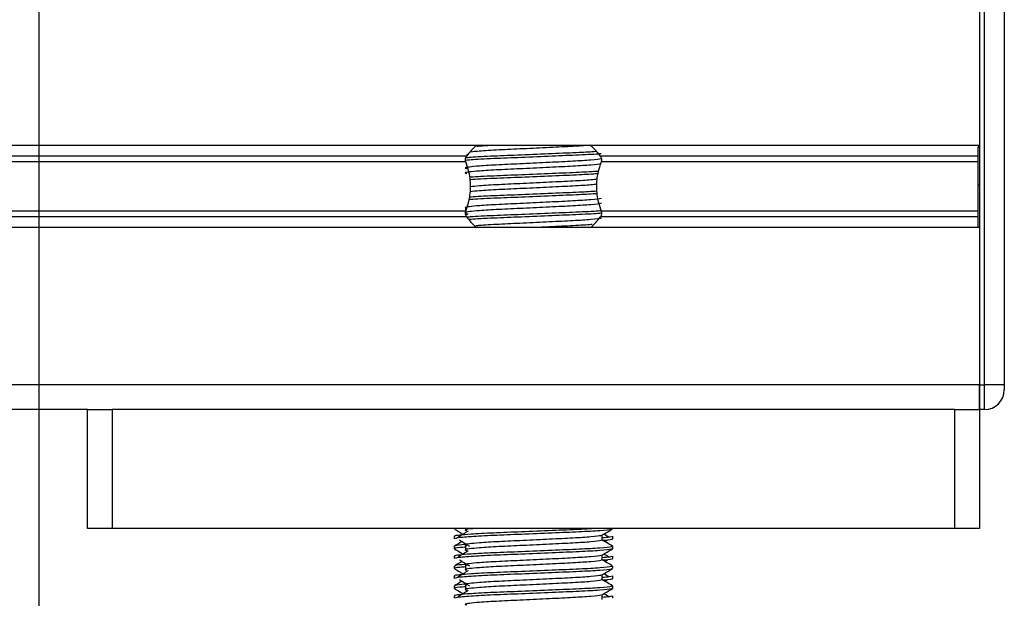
# Model space of a CAD drawing. Header units: millimetres. Extents: x 0 to 420, y 0 to 297.
# Tile 114 of 124: x 319.32 to 322.9, y 197.64 to 199.74. Entities that reach past the tile are written whole.
import ezdxf

# ---------------------------------------------------------------- set-up
doc = ezdxf.new("R2010")
doc.units = ezdxf.units.MM
doc.layers.add('QUOTE', color=174, linetype='Continuous')
doc.styles.add('SLDTEXTSTYLE3', font='TXT', dxfattribs={"width": 0.75})
doc.dimstyles.new('SLDDIMSTYLE0', dxfattribs={"dimtxt": 3, "dimasz": 3, "dimexe": 0, "dimexo": 0.0625, "dimgap": 0.75, "dimtad": 1, "dimdec": 0, "dimlfac": 27.746323, "dimrnd": 1e-09, "dimzin": 12, "dimdsep": 46, "dimtxsty": 'SLDTEXTSTYLE3', "dimsah": 1, "dimcen": 0.09, "dimadec": 0, "dimazin": 3, "dimtfac": 1, "dimtdec": 3, "dimtofl": 0, "dimtmove": 0, "dimatfit": 3, "dimfxl": 0, "dimfrac": 2, "dimtolj": 1, "dimtzin": 12, "dimarcsym": 0})

# ---------------------------------------------------------------- blocks, each defined once
blk = doc.blocks.new('_D')
at = {"layer": 'QUOTE'}
for p, q in [((296.5401, 196.8491), (296.5401, 201.868)), ((319.39, 196.8491), (319.39, 201.868)), ((296.5401, 199.868), (319.39, 199.868))]:
    blk.add_line(p, q, dxfattribs=at)
for points in [[(296.5401, 199.868), (299.5401, 199.368), (299.5401, 200.368)], [(319.39, 199.868), (316.39, 200.368), (316.39, 199.368)]]:
    blk.add_solid(points, dxfattribs=at)
at = {"layer": 'QUOTE', "insert": (304.6401, 203.7352), "char_height": 3, "attachment_point": 1, "style": 'SLDTEXTSTYLE3'}
blk.add_mtext('634', dxfattribs=at)

msp = doc.modelspace()

# ---------------------------------------------------------------- linework, layer by layer
at = {"color": 7, "linetype": 'Continuous', "lineweight": 25}
for p, q in [((322.80885, 199.85876), (322.80885, 199.28751)), ((322.80885, 199.85876), (322.80885, 198.41713)), ((322.82687, 198.41713), (322.82687, 199.85876)), ((322.89895, 199.85876), (322.89895, 198.41713)), ((322.80885, 199.28751), (296.7153, 199.28751)), ((322.80885, 199.28301), (322.80345, 199.28301)), ((322.80345, 199.28039), (322.80885, 199.28039)), ((320.94374, 199.24844), (298.58042, 199.24844)), ((320.9495, 199.25511), (320.9431, 199.25119)), ((322.80345, 199.24844), (321.43029, 199.24844)), ((320.94115, 199.22775), (298.583, 199.22775)), ((322.80345, 199.22775), (321.43288, 199.22775)), ((322.80345, 199.14339), (322.80885, 199.14339)), ((322.80345, 199.12353), (322.80345, 199.13708)), ((320.94019, 199.05885), (320.94019, 199.04437)), ((320.94374, 199.02744), (298.58042, 199.02744)), ((320.94115, 199.04813), (298.583, 199.04813)), ((320.9495, 199.03886), (320.94185, 199.03417)), ((322.80345, 199.02744), (321.43029, 199.02744)), ((322.80345, 199.04813), (321.43288, 199.04813)), ((322.80885, 198.98837), (296.7153, 198.98837)), ((322.80885, 198.98837), (322.80885, 198.41713)), ((322.80885, 198.41713), (296.7153, 198.41713)), ((322.80885, 198.41713), (322.80885, 198.32703)), ((322.80885, 198.41713), (322.82687, 198.41713)), ((322.80885, 198.32703), (322.80885, 198.41713)), ((322.82687, 198.32703), (322.82687, 198.41713)), ((322.89895, 198.41713), (322.82687, 198.41713)), ((322.89895, 198.41713), (322.89895, 198.39911)), ((319.56518, 198.32703), (299.95898, 198.32703)), ((319.56518, 197.89454), (319.56518, 198.32703)), ((319.56518, 198.32703), (319.65528, 198.32703)), ((319.65528, 198.32703), (319.65528, 197.89454)), ((322.71875, 198.32703), (319.65528, 198.32703)), ((322.71875, 197.89454), (322.71875, 198.32703)), ((322.71875, 198.32703), (322.80885, 198.32703)), ((322.82687, 198.32703), (322.80885, 198.32703)), ((322.80885, 198.32703), (322.80885, 197.89454)), ((319.65528, 197.89454), (319.56518, 197.89454)), ((322.71875, 197.89454), (319.65528, 197.89454)), ((320.89869, 197.89454), (320.89869, 197.89357)), ((320.94019, 197.89454), (320.94019, 197.88752)), ((321.47534, 197.89357), (321.47534, 197.89454)), ((322.80885, 197.89454), (322.71875, 197.89454)), ((320.89869, 197.86653), (320.89869, 197.85755)), ((321.43633, 197.85309), (321.43633, 197.87066)), ((321.44672, 197.84744), (321.45637, 197.85335)), ((321.47534, 197.85755), (321.47534, 197.86653)), ((320.89869, 197.83048), (320.89869, 197.82149)), ((320.94019, 197.83346), (320.94019, 197.81544)), ((321.47534, 197.82149), (321.47534, 197.83048)), ((320.89869, 197.79445), (320.89869, 197.78547)), ((321.43633, 197.78101), (321.43633, 197.79858)), ((321.44672, 197.77536), (321.45637, 197.78127)), ((321.47534, 197.78547), (321.47534, 197.79445)), ((320.89869, 197.7584), (320.89869, 197.74941)), ((320.94019, 197.76138), (320.94019, 197.74336)), ((321.47534, 197.74941), (321.47534, 197.7584)), ((320.89869, 197.72237), (320.89869, 197.71338)), ((321.43633, 197.70892), (321.43633, 197.7265)), ((321.44672, 197.70328), (321.45637, 197.70919)), ((321.47534, 197.71338), (321.47534, 197.72237)), ((320.89869, 197.68632), (320.89869, 197.67733)), ((320.94019, 197.6893), (320.94019, 197.67128)), ((321.47534, 197.67733), (321.47534, 197.68632)), ((320.89869, 197.65029), (320.89869, 197.6413)), ((321.43633, 197.63684), (321.43633, 197.65442)), ((321.47534, 197.6413), (321.47534, 197.65029))]:
    msp.add_line(p, q, dxfattribs=at)
for centre, radius, start, end in [((321.18701, 199.06226), 0.30635, 132.66793, 142.57212), ((321.18701, 199.06226), 0.30635, 37.42788, 47.33207), ((321.18701, 199.21363), 0.30635, 217.42788, 226.78945), ((321.18701, 199.21363), 0.30635, 312.66793, 322.57212), ((322.82687, 198.39911), 0.07208, 270, 0)]:
    msp.add_arc(centre, radius, start, end, dxfattribs=at)
for points, knots in [([(321.39068, 199.28758), (321.37205, 199.28626), (321.33328, 199.28351), (321.24552, 199.27945), (321.14955, 199.27468), (321.05883, 199.27071), (320.99251, 199.26675), (320.96904, 199.26423), (320.95971, 199.26323)], [0, 0, 0, 0, 0.1645772, 0.3423508, 0.5251783, 0.700979, 0.8811979, 1, 1, 1, 1]), ([(321.04331, 199.28751), (321.02333, 199.28644), (320.99808, 199.28507), (320.98434, 199.28366), (320.98147, 199.28336)], [0, 0, 0, 0, 0.7912827, 1, 1, 1, 1]), ([(322.80345, 199.14339), (322.80345, 199.17213), (322.80345, 199.22384), (322.80345, 199.263), (322.80345, 199.28039)], [0, 0, 0, 0, 0.5558787, 1, 1, 1, 1]), ([(321.4319, 199.2397), (321.4322, 199.2393), (321.43352, 199.23749), (321.39958, 199.23378), (321.33441, 199.22958), (321.2458, 199.22538), (321.14958, 199.22063), (321.05846, 199.21664), (320.99111, 199.21255), (320.95231, 199.20863), (320.93418, 199.20575), (320.94125, 199.20381), (320.9444, 199.20295)], [0, 0, 0, 0, 0.0351066, 0.1561349, 0.2739528, 0.3916527, 0.5126988, 0.6290926, 0.7484115, 0.8401345, 0.9287498, 1, 1, 1, 1]), ([(320.94115, 199.22775), (320.94103, 199.22809), (320.94033, 199.23011), (320.93963, 199.2341), (320.93991, 199.23948), (320.94117, 199.2442), (320.94266, 199.24699), (320.94361, 199.24828), (320.94374, 199.24844)], [0, 0, 0, 0, 0.0508548, 0.3030287, 0.5240656, 0.7365591, 0.9653107, 1, 1, 1, 1]), ([(321.43361, 199.25696), (321.4319, 199.25676), (321.41725, 199.25506), (321.35463, 199.25211), (321.25588, 199.24791), (321.14314, 199.24315), (321.03973, 199.23917), (320.96716, 199.2356), (320.94608, 199.23349), (320.94008, 199.23289)], [0, 0, 0, 0, 0.0238377, 0.203616, 0.3832145, 0.5679131, 0.7455207, 0.9275869, 1, 1, 1, 1]), ([(321.41397, 199.26457), (321.39498, 199.26341), (321.3526, 199.26082), (321.25461, 199.25693), (321.14353, 199.25216), (321.0394, 199.24818), (320.97106, 199.24477), (320.94901, 199.24281), (320.94403, 199.24237)], [0, 0, 0, 0, 0.1579394, 0.3525509, 0.5526889, 0.7451431, 0.9424287, 1, 1, 1, 1]), ([(321.43029, 199.24844), (321.43057, 199.24805), (321.43175, 199.24642), (321.43342, 199.24278), (321.43439, 199.23732), (321.43416, 199.23201), (321.43329, 199.22912), (321.43288, 199.22775)], [0, 0, 0, 0, 0.07866572, 0.32957984, 0.58180241, 0.80288201, 1, 1, 1, 1]), ([(321.43201, 199.22258), (321.4328, 199.22188), (321.43517, 199.21979), (321.40008, 199.21576), (321.33428, 199.21156), (321.24583, 199.20736), (321.14957, 199.2026), (321.05846, 199.19862), (320.99111, 199.19453), (320.95231, 199.19061), (320.93419, 199.18774), (320.94125, 199.18579), (320.94439, 199.18493)], [0, 0, 0, 0, 0.059132, 0.1771634, 0.2920638, 0.4068492, 0.5248979, 0.6384095, 0.7547738, 0.8442256, 0.9306466, 1, 1, 1, 1]), ([(320.94115, 199.04813), (320.94553, 199.06148), (320.9547, 199.08949), (320.96033, 199.14126), (320.95391, 199.18975), (320.94461, 199.21745), (320.94115, 199.22775)], [0, 0, 0, 0, 0.2384824, 0.5002133, 0.8142029, 1, 1, 1, 1]), ([(321.43288, 199.22775), (321.4285, 199.2144), (321.41933, 199.1864), (321.4137, 199.13463), (321.42012, 199.08614), (321.42942, 199.05843), (321.43288, 199.04813)], [0, 0, 0, 0, 0.2384824, 0.5002133, 0.8142029, 1, 1, 1, 1]), ([(321.42283, 199.19299), (321.40119, 199.19166), (321.35627, 199.18891), (321.25476, 199.18485), (321.14337, 199.18008), (321.0399, 199.1761), (320.9754, 199.17297), (320.95588, 199.17129), (320.95398, 199.17113)], [0, 0, 0, 0, 0.1833159, 0.3805505, 0.5833859, 0.778434, 0.9783786, 1, 1, 1, 1]), ([(321.42074, 199.18386), (321.39972, 199.18257), (321.35539, 199.17986), (321.25478, 199.17584), (321.14319, 199.17106), (321.04055, 199.16709), (320.97426, 199.16397), (320.95664, 199.16232), (320.9551, 199.16218)], [0, 0, 0, 0, 0.1792693, 0.3781057, 0.5825884, 0.7792206, 0.980789, 1, 1, 1, 1]), ([(321.41872, 199.16472), (321.41219, 199.16372), (321.39572, 199.16121), (321.33312, 199.15749), (321.24618, 199.1533), (321.14939, 199.14854), (321.05884, 199.14456), (320.99173, 199.14055), (320.96783, 199.13798), (320.95803, 199.13692)], [0, 0, 0, 0, 0.1028709, 0.2594114, 0.4157952, 0.5766249, 0.7312733, 0.8898082, 1, 1, 1, 1]), ([(321.41679, 199.14645), (321.41075, 199.14554), (321.39468, 199.14311), (321.33304, 199.13947), (321.2462, 199.13528), (321.14939, 199.13052), (321.05879, 199.12654), (320.99085, 199.12247), (320.96645, 199.11983), (320.95611, 199.11871)], [0, 0, 0, 0, 0.0944898, 0.2513541, 0.4080614, 0.5692237, 0.724192, 0.8830549, 1, 1, 1, 1]), ([(322.80345, 198.98837), (322.80345, 198.98947), (322.80345, 198.99528), (322.80345, 199.0162), (322.80345, 199.05072), (322.80345, 199.09456), (322.80345, 199.12658), (322.80345, 199.14339)], [0, 0, 0, 0, 0.0480315, 0.2536975, 0.478596, 0.7263063, 1, 1, 1, 1]), ([(321.4319, 199.09554), (321.4322, 199.09513), (321.43352, 199.09332), (321.39958, 199.08961), (321.33441, 199.08542), (321.2458, 199.08122), (321.14958, 199.07646), (321.05846, 199.07247), (320.99111, 199.06838), (320.95231, 199.06447), (320.93418, 199.06159), (320.94125, 199.05965), (320.9444, 199.05878)], [0, 0, 0, 0, 0.0351066, 0.1561349, 0.2739528, 0.3916527, 0.5126988, 0.6290926, 0.7484115, 0.8401345, 0.9287498, 1, 1, 1, 1]), ([(321.41918, 199.11169), (321.39863, 199.11043), (321.35475, 199.10775), (321.25475, 199.10375), (321.14324, 199.09898), (321.0404, 199.09501), (320.97332, 199.09183), (320.95524, 199.09011), (320.95307, 199.08991)], [0, 0, 0, 0, 0.1744293, 0.3724463, 0.5760865, 0.7719084, 0.9726462, 1, 1, 1, 1]), ([(321.41806, 199.12064), (321.39785, 199.1194), (321.35429, 199.11674), (321.2547, 199.11276), (321.14338, 199.10799), (321.0399, 199.10402), (320.97543, 199.10089), (320.95592, 199.09921), (320.95403, 199.09905)], [0, 0, 0, 0, 0.1729956, 0.3727716, 0.5782206, 0.7757819, 0.9783028, 1, 1, 1, 1]), ([(321.43201, 199.07842), (321.4328, 199.07772), (321.43517, 199.07563), (321.40008, 199.0716), (321.33428, 199.06739), (321.24583, 199.0632), (321.14957, 199.05844), (321.05846, 199.05445), (320.99111, 199.05036), (320.95231, 199.04645), (320.93419, 199.04357), (320.94125, 199.04163), (320.94439, 199.04077)], [0, 0, 0, 0, 0.059132, 0.1771634, 0.2920638, 0.4068492, 0.5248979, 0.6384095, 0.7547738, 0.8442256, 0.9306466, 1, 1, 1, 1]), ([(320.94374, 199.02744), (320.94346, 199.02783), (320.94228, 199.02947), (320.94061, 199.03311), (320.93964, 199.03857), (320.93987, 199.04387), (320.94074, 199.04677), (320.94115, 199.04813)], [0, 0, 0, 0, 0.0786657, 0.3295798, 0.5818024, 0.802882, 1, 1, 1, 1]), ([(321.43389, 199.04976), (321.43209, 199.04955), (321.41738, 199.04783), (321.35466, 199.04487), (321.25586, 199.04067), (321.14318, 199.03591), (321.03961, 199.03194), (320.97229, 199.02861), (320.95096, 199.02673), (320.94683, 199.02636)], [0, 0, 0, 0, 0.0257639, 0.2106202, 0.3952916, 0.5852072, 0.7678314, 0.9550403, 1, 1, 1, 1]), ([(321.43417, 199.04078), (321.43228, 199.04056), (321.41752, 199.03883), (321.35466, 199.03586), (321.25592, 199.03166), (321.14293, 199.0269), (321.04051, 199.02293), (320.97349, 199.01976), (320.95549, 199.01806), (320.95344, 199.01786)], [0, 0, 0, 0, 0.0275782, 0.2161233, 0.4044799, 0.5981853, 0.7844538, 0.9753985, 1, 1, 1, 1]), ([(321.4319, 199.02346), (321.4322, 199.02305), (321.43352, 199.02124), (321.39959, 199.01753), (321.33439, 199.01333), (321.24587, 199.00914), (321.14932, 199.00438), (321.0594, 199.0004), (321.00031, 198.997), (320.98126, 198.99504), (320.97698, 198.9946)], [0, 0, 0, 0, 0.0448324, 0.1993902, 0.3498481, 0.5001554, 0.6547358, 0.8033751, 0.9557499, 1, 1, 1, 1]), ([(321.43288, 199.04813), (321.433, 199.0478), (321.4337, 199.04578), (321.4344, 199.04178), (321.43412, 199.03641), (321.43286, 199.03169), (321.43137, 199.0289), (321.43042, 199.02761), (321.43029, 199.02744)], [0, 0, 0, 0, 0.0508548, 0.3030287, 0.5240656, 0.7365591, 0.9653107, 1, 1, 1, 1]), ([(321.40092, 199.00026), (321.39923, 199.00003), (321.38643, 198.9983), (321.33198, 198.99532), (321.25879, 198.9917), (321.20839, 198.98928), (321.18955, 198.98837)], [0, 0, 0, 0, 0.05524308, 0.41922147, 0.78283551, 1, 1, 1, 1]), ([(321.40544, 197.89454), (321.38902, 197.89354), (321.34908, 197.89112), (321.25442, 197.88738), (321.14385, 197.88261), (321.03838, 197.87862), (320.96018, 197.87453), (320.91635, 197.87061), (320.89632, 197.86826), (320.90116, 197.86686), (320.90229, 197.86653)], [0, 0, 0, 0, 0.1075546, 0.2616311, 0.4200829, 0.5724514, 0.7286449, 0.8487125, 0.9647164, 1, 1, 1, 1]), ([(320.89937, 197.89285), (320.90589, 197.88908), (320.91653, 197.88292), (320.92716, 197.87677), (320.93127, 197.87439)], [0, 0, 0, 0, 0.6131696, 1, 1, 1, 1]), ([(321.4719, 197.8928), (321.47167, 197.89235), (321.47075, 197.89049), (321.4335, 197.88676), (321.35731, 197.88255), (321.25502, 197.87836), (321.14379, 197.8736), (321.03803, 197.86961), (320.95481, 197.86515), (320.90465, 197.8609), (320.90308, 197.85854), (320.90243, 197.85755)], [0, 0, 0, 0, 0.0399117, 0.1661575, 0.2890582, 0.4118359, 0.5381002, 0.6595169, 0.7839817, 0.9096926, 1, 1, 1, 1]), ([(320.9495, 197.88556), (320.94336, 197.88179), (320.93107, 197.87427), (320.91881, 197.86675), (320.91268, 197.86298)], [0, 0, 0, 0, 0.49999, 1, 1, 1, 1]), ([(320.96856, 197.89454), (320.96364, 197.89408), (320.94647, 197.89248), (320.93466, 197.89027), (320.94139, 197.88833), (320.94439, 197.88746)], [0, 0, 0, 0, 0.182373, 0.6359785, 1, 1, 1, 1]), ([(321.43555, 197.87021), (321.44206, 197.87398), (321.4551, 197.88153), (321.46814, 197.88908), (321.47466, 197.89285)], [0, 0, 0, 0, 0.4999356, 1, 1, 1, 1]), ([(321.46135, 197.86298), (321.45522, 197.86675), (321.44903, 197.87055), (321.44282, 197.87435), (321.44276, 197.87439)], [0, 0, 0, 0, 0.9898318, 1, 1, 1, 1]), ([(320.92731, 197.84744), (320.92447, 197.8458), (320.91511, 197.84039), (320.90575, 197.83497), (320.89923, 197.8312)], [0, 0, 0, 0, 0.3033381, 1, 1, 1, 1]), ([(320.91766, 197.85335), (320.92381, 197.84959), (320.93609, 197.84207), (320.94836, 197.83454), (320.95449, 197.83078)], [0, 0, 0, 0, 0.5000113, 1, 1, 1, 1]), ([(321.4319, 197.87015), (321.4322, 197.86975), (321.43352, 197.86794), (321.39958, 197.86423), (321.33441, 197.86003), (321.2458, 197.85583), (321.14958, 197.85107), (321.05846, 197.84709), (320.99111, 197.84299), (320.95231, 197.83908), (320.93418, 197.8362), (320.94125, 197.83426), (320.9444, 197.83339)], [0, 0, 0, 0, 0.0351066, 0.1561349, 0.2739528, 0.3916527, 0.5126988, 0.6290926, 0.7484115, 0.8401345, 0.9287498, 1, 1, 1, 1]), ([(321.43201, 197.85303), (321.4328, 197.85233), (321.43517, 197.85024), (321.40008, 197.84621), (321.33428, 197.84201), (321.24583, 197.83781), (321.14957, 197.83305), (321.05846, 197.82907), (320.99111, 197.82497), (320.95231, 197.82106), (320.93419, 197.81818), (320.94125, 197.81624), (320.94439, 197.81538)], [0, 0, 0, 0, 0.059132, 0.1771634, 0.2920638, 0.4068492, 0.5248979, 0.6384095, 0.7547738, 0.8442256, 0.9306466, 1, 1, 1, 1]), ([(321.47174, 197.86653), (321.4719, 197.86546), (321.47217, 197.86363), (321.44674, 197.86165), (321.43633, 197.86084)], [0, 0, 0, 0, 0.5906829, 1, 1, 1, 1]), ([(321.4748, 197.8312), (321.46828, 197.83497), (321.45545, 197.84239), (321.44263, 197.84981), (321.43633, 197.85346)], [0, 0, 0, 0, 0.5083681, 1, 1, 1, 1]), ([(321.4716, 197.85755), (321.47266, 197.85721), (321.47804, 197.85548), (321.46416, 197.85333), (321.43899, 197.85172), (321.4371, 197.8516)], [0, 0, 0, 0, 0.1837303, 0.9385556, 1, 1, 1, 1]), ([(321.47035, 197.83048), (321.47125, 197.82979), (321.47395, 197.8277), (321.43341, 197.82369), (321.35733, 197.81948), (321.25505, 197.81529), (321.14368, 197.81053), (321.03842, 197.80654), (320.96017, 197.80245), (320.91635, 197.79853), (320.89632, 197.79618), (320.90116, 197.79478), (320.90229, 197.79445)], [0, 0, 0, 0, 0.0610772, 0.1845123, 0.3046768, 0.4247211, 0.5481742, 0.6668878, 0.7885815, 0.8821287, 0.9725098, 1, 1, 1, 1]), ([(320.89937, 197.82077), (320.90589, 197.81699), (320.91653, 197.81084), (320.92716, 197.80469), (320.93127, 197.8023)], [0, 0, 0, 0, 0.6131696, 1, 1, 1, 1]), ([(320.94019, 197.82732), (320.93252, 197.82676), (320.90897, 197.82503), (320.89772, 197.8232), (320.90045, 197.82181), (320.90108, 197.82149)], [0, 0, 0, 0, 0.2705432, 0.831179, 1, 1, 1, 1]), ([(320.93859, 197.83639), (320.92298, 197.83506), (320.89901, 197.83302), (320.90247, 197.83114), (320.90368, 197.83048)], [0, 0, 0, 0, 0.6510435, 1, 1, 1, 1]), ([(321.4719, 197.82072), (321.47167, 197.82027), (321.47075, 197.81841), (321.4335, 197.81467), (321.35731, 197.81047), (321.25502, 197.80628), (321.14379, 197.80152), (321.03803, 197.79753), (320.95481, 197.79307), (320.90465, 197.78882), (320.90308, 197.78645), (320.90243, 197.78547)], [0, 0, 0, 0, 0.0399117, 0.1661575, 0.2890582, 0.4118359, 0.5381002, 0.6595169, 0.7839817, 0.9096926, 1, 1, 1, 1]), ([(320.9495, 197.81347), (320.94336, 197.80971), (320.93107, 197.80219), (320.91881, 197.79466), (320.91268, 197.7909)], [0, 0, 0, 0, 0.49998997, 1, 1, 1, 1]), ([(321.43555, 197.79813), (321.44206, 197.8019), (321.4551, 197.80945), (321.46814, 197.81699), (321.47466, 197.82077)], [0, 0, 0, 0, 0.4999356, 1, 1, 1, 1]), ([(321.46135, 197.7909), (321.45522, 197.79466), (321.44903, 197.79847), (321.44282, 197.80227), (321.44276, 197.8023)], [0, 0, 0, 0, 0.9898318, 1, 1, 1, 1]), ([(320.92731, 197.77536), (320.92447, 197.77372), (320.91511, 197.7683), (320.90575, 197.76289), (320.89923, 197.75912)], [0, 0, 0, 0, 0.3033381, 1, 1, 1, 1]), ([(320.91766, 197.78127), (320.92381, 197.77751), (320.93609, 197.76998), (320.94836, 197.76246), (320.95449, 197.7587)], [0, 0, 0, 0, 0.5000113, 1, 1, 1, 1]), ([(321.4319, 197.79807), (321.4322, 197.79766), (321.43352, 197.79585), (321.39958, 197.79214), (321.33441, 197.78795), (321.2458, 197.78375), (321.14958, 197.77899), (321.05846, 197.77501), (320.99111, 197.77091), (320.95231, 197.767), (320.93418, 197.76412), (320.94125, 197.76218), (320.9444, 197.76131)], [0, 0, 0, 0, 0.0351066, 0.1561349, 0.2739528, 0.3916527, 0.5126988, 0.6290926, 0.7484115, 0.8401345, 0.9287498, 1, 1, 1, 1]), ([(321.43201, 197.78095), (321.4328, 197.78025), (321.43517, 197.77816), (321.40008, 197.77413), (321.33428, 197.76992), (321.24583, 197.76573), (321.14957, 197.76097), (321.05846, 197.75699), (320.99111, 197.75289), (320.95231, 197.74898), (320.93419, 197.7461), (320.94125, 197.74416), (320.94439, 197.7433)], [0, 0, 0, 0, 0.05913196, 0.17716337, 0.29206379, 0.4068492, 0.5248979, 0.63840949, 0.75477382, 0.84422556, 0.93064656, 1, 1, 1, 1]), ([(321.47174, 197.79445), (321.4719, 197.79337), (321.47217, 197.79155), (321.44674, 197.78957), (321.43633, 197.78876)], [0, 0, 0, 0, 0.5906829, 1, 1, 1, 1]), ([(321.4748, 197.75912), (321.46828, 197.76289), (321.45545, 197.77031), (321.44263, 197.77773), (321.43633, 197.78138)], [0, 0, 0, 0, 0.50836813, 1, 1, 1, 1]), ([(321.4716, 197.78547), (321.47266, 197.78513), (321.47804, 197.7834), (321.46416, 197.78125), (321.43899, 197.77964), (321.4371, 197.77952)], [0, 0, 0, 0, 0.1837303, 0.9385556, 1, 1, 1, 1]), ([(321.47035, 197.7584), (321.47125, 197.75771), (321.47395, 197.75562), (321.43341, 197.75161), (321.35733, 197.7474), (321.25505, 197.7432), (321.14368, 197.73845), (321.03842, 197.73446), (320.96017, 197.73037), (320.91635, 197.72645), (320.89632, 197.72409), (320.90116, 197.72269), (320.90229, 197.72237)], [0, 0, 0, 0, 0.0610772, 0.1845123, 0.3046768, 0.4247211, 0.5481742, 0.6668878, 0.7885815, 0.8821287, 0.9725098, 1, 1, 1, 1]), ([(320.89937, 197.74869), (320.90589, 197.74491), (320.91653, 197.73876), (320.92716, 197.7326), (320.93127, 197.73022)], [0, 0, 0, 0, 0.6131696, 1, 1, 1, 1]), ([(320.94019, 197.75524), (320.93252, 197.75467), (320.90897, 197.75295), (320.89772, 197.75112), (320.90045, 197.74973), (320.90108, 197.74941)], [0, 0, 0, 0, 0.2705432, 0.831179, 1, 1, 1, 1]), ([(320.93859, 197.7643), (320.92298, 197.76298), (320.89901, 197.76094), (320.90247, 197.75906), (320.90368, 197.7584)], [0, 0, 0, 0, 0.6510435, 1, 1, 1, 1]), ([(321.4719, 197.74864), (321.47167, 197.74819), (321.47075, 197.74633), (321.4335, 197.74259), (321.35731, 197.73839), (321.25502, 197.73419), (321.14379, 197.72944), (321.03803, 197.72545), (320.95481, 197.72099), (320.90465, 197.71674), (320.90308, 197.71437), (320.90243, 197.71338)], [0, 0, 0, 0, 0.0399117, 0.1661575, 0.2890582, 0.4118359, 0.5381002, 0.6595169, 0.7839817, 0.9096926, 1, 1, 1, 1]), ([(320.9495, 197.74139), (320.94336, 197.73763), (320.93107, 197.73011), (320.91881, 197.72258), (320.91268, 197.71882)], [0, 0, 0, 0, 0.49999, 1, 1, 1, 1]), ([(321.43555, 197.72605), (321.44206, 197.72982), (321.4551, 197.73737), (321.46814, 197.74491), (321.47466, 197.74869)], [0, 0, 0, 0, 0.4999356, 1, 1, 1, 1]), ([(321.46135, 197.71882), (321.45522, 197.72258), (321.44903, 197.72638), (321.44282, 197.73018), (321.44276, 197.73022)], [0, 0, 0, 0, 0.9898318, 1, 1, 1, 1]), ([(320.92731, 197.70328), (320.92447, 197.70164), (320.91511, 197.69622), (320.90575, 197.69081), (320.89923, 197.68704)], [0, 0, 0, 0, 0.3033381, 1, 1, 1, 1]), ([(320.91766, 197.70919), (320.92381, 197.70543), (320.93609, 197.6979), (320.94836, 197.69038), (320.95449, 197.68661)], [0, 0, 0, 0, 0.5000113, 1, 1, 1, 1]), ([(321.4319, 197.72599), (321.4322, 197.72558), (321.43352, 197.72377), (321.39958, 197.72006), (321.33441, 197.71587), (321.2458, 197.71167), (321.14958, 197.70691), (321.05846, 197.70292), (320.99111, 197.69883), (320.95231, 197.69492), (320.93418, 197.69204), (320.94125, 197.6901), (320.9444, 197.68923)], [0, 0, 0, 0, 0.0351066, 0.1561349, 0.2739528, 0.3916527, 0.5126988, 0.6290926, 0.7484115, 0.8401345, 0.9287498, 1, 1, 1, 1]), ([(321.43201, 197.70887), (321.4328, 197.70817), (321.43517, 197.70608), (321.40008, 197.70205), (321.33428, 197.69784), (321.24583, 197.69365), (321.14957, 197.68889), (321.05846, 197.6849), (320.99111, 197.68081), (320.95231, 197.6769), (320.93419, 197.67402), (320.94125, 197.67208), (320.94439, 197.67122)], [0, 0, 0, 0, 0.05913196, 0.17716337, 0.29206379, 0.4068492, 0.5248979, 0.63840949, 0.75477382, 0.84422556, 0.93064656, 1, 1, 1, 1]), ([(321.47174, 197.72237), (321.4719, 197.72129), (321.47217, 197.71947), (321.44674, 197.71749), (321.43633, 197.71668)], [0, 0, 0, 0, 0.5906829, 1, 1, 1, 1]), ([(321.4748, 197.68704), (321.46828, 197.69081), (321.45545, 197.69823), (321.44263, 197.70565), (321.43633, 197.7093)], [0, 0, 0, 0, 0.5083681, 1, 1, 1, 1]), ([(321.4716, 197.71338), (321.47266, 197.71305), (321.47804, 197.71132), (321.46416, 197.70917), (321.43899, 197.70756), (321.4371, 197.70744)], [0, 0, 0, 0, 0.1837303, 0.9385556, 1, 1, 1, 1]), ([(321.47035, 197.68632), (321.47125, 197.68563), (321.47395, 197.68354), (321.43341, 197.67952), (321.35733, 197.67532), (321.25505, 197.67112), (321.14368, 197.66636), (321.03842, 197.66238), (320.96017, 197.65829), (320.91635, 197.65437), (320.89632, 197.65201), (320.90116, 197.65061), (320.90229, 197.65029)], [0, 0, 0, 0, 0.0610772, 0.1845123, 0.3046768, 0.4247211, 0.5481742, 0.6668878, 0.7885815, 0.8821287, 0.9725098, 1, 1, 1, 1]), ([(320.89937, 197.6766), (320.90589, 197.67283), (320.91653, 197.66668), (320.92716, 197.66052), (320.93127, 197.65814)], [0, 0, 0, 0, 0.6131696, 1, 1, 1, 1]), ([(320.94019, 197.68315), (320.93252, 197.68259), (320.90897, 197.68087), (320.89772, 197.67904), (320.90045, 197.67765), (320.90108, 197.67733)], [0, 0, 0, 0, 0.2705432, 0.831179, 1, 1, 1, 1]), ([(320.93859, 197.69222), (320.92298, 197.6909), (320.89901, 197.68885), (320.90247, 197.68697), (320.90368, 197.68632)], [0, 0, 0, 0, 0.6510435, 1, 1, 1, 1]), ([(321.4719, 197.67656), (321.47167, 197.67611), (321.47075, 197.67425), (321.4335, 197.67051), (321.35731, 197.66631), (321.25502, 197.66211), (321.14379, 197.65735), (321.03803, 197.65337), (320.95481, 197.64891), (320.90465, 197.64466), (320.90308, 197.64229), (320.90243, 197.6413)], [0, 0, 0, 0, 0.0399117, 0.1661575, 0.2890582, 0.4118359, 0.5381002, 0.6595169, 0.7839817, 0.9096926, 1, 1, 1, 1]), ([(320.9495, 197.66931), (320.94336, 197.66555), (320.93107, 197.65803), (320.91881, 197.6505), (320.91268, 197.64674)], [0, 0, 0, 0, 0.49998997, 1, 1, 1, 1]), ([(321.43555, 197.65396), (321.44206, 197.65774), (321.4551, 197.66529), (321.46814, 197.67283), (321.47466, 197.6766)], [0, 0, 0, 0, 0.4999356, 1, 1, 1, 1]), ([(321.46135, 197.64674), (321.45522, 197.6505), (321.44903, 197.6543), (321.44282, 197.6581), (321.44276, 197.65814)], [0, 0, 0, 0, 0.9898318, 1, 1, 1, 1]), ([(321.4319, 197.65391), (321.4322, 197.6535), (321.43352, 197.65169), (321.39958, 197.64798), (321.33441, 197.64378), (321.2458, 197.63959), (321.14958, 197.63483), (321.05846, 197.63084), (320.99111, 197.62675), (320.95231, 197.62284), (320.93418, 197.61996), (320.94125, 197.61802), (320.9444, 197.61715)], [0, 0, 0, 0, 0.0351066, 0.1561349, 0.2739528, 0.3916527, 0.5126988, 0.6290926, 0.7484115, 0.8401345, 0.9287498, 1, 1, 1, 1]), ([(321.47174, 197.65029), (321.4719, 197.64921), (321.47217, 197.64739), (321.44674, 197.64541), (321.43633, 197.6446)], [0, 0, 0, 0, 0.5906829, 1, 1, 1, 1])]:
    msp.add_open_spline(points, degree=3, knots=knots, dxfattribs=at)

# ---------------------------------------------------------------- dimensions: what is measured, and where the dimension line sits
at = {"layer": 'QUOTE'}
dim = msp.add_linear_dim(base=(319.39, 199.86801), p1=(296.54012, 194.84909), p2=(319.39, 194.84909), dimstyle='SLDDIMSTYLE0', dxfattribs=at)
dim.commit()
dim.dimension.update_dxf_attribs({"geometry": '_D', "text_midpoint": (307.96506, 199.86801), "dimtype": 160})

doc.saveas('drawing.dxf')
